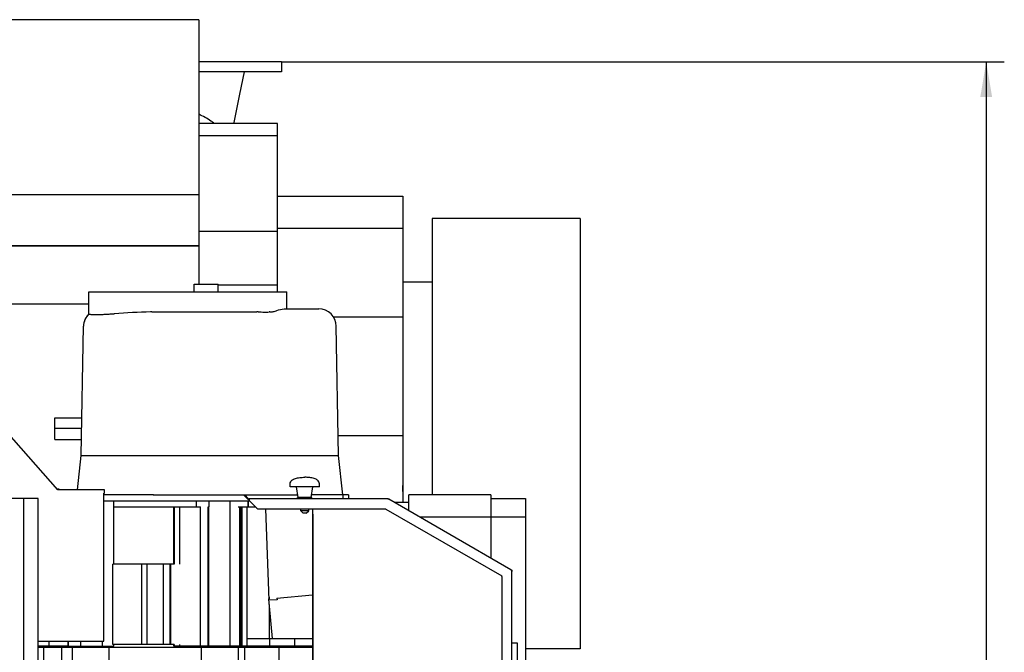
# Model space of a CAD drawing. Header units: millimetres. Extents: x 0 to 1189, y 0 to 841.
# Tile 41 of 103: x 383 to 481, y 680 to 743. Entities that reach past the tile are written whole.
import ezdxf
from ezdxf.enums import TextEntityAlignment as Align

# ---------------------------------------------------------------- set-up
doc = ezdxf.new("R2010")
doc.units = ezdxf.units.MM
doc.header["$LTSCALE"] = 65.395
doc.layers.get('0').update_dxf_attribs({"linetype": 'CONTINUOUS'})
for name, color, linetype in [('1007_720800_25_ABL897', 7, 'CONTINUOUS'), ('1007_720800_25_P03_PBL952', 7, 'CONTINUOUS'), ('1007_720800_25_P04_PBL898', 7, 'CONTINUOUS'), ('1907_210700_40_SIMPLE1_T2_X_PBL893', 7, 'CONTINUOUS'), ('1907_210700_40_SIMPLE1_X_ABL892', 7, 'CONTINUOUS'), ('1907_211000_02_SIMPLE1_T1_X_PBL888', 7, 'CONTINUOUS'), ('1907_211000_02_SIMPLE1_X_ABL887', 7, 'CONTINUOUS'), ('1937_111000_09_SIMPLE1_D_ABL790', 7, 'CONTINUOUS'), ('1937_111000_09_SIMPLE1_T2_D_PBL880', 7, 'CONTINUOUS'), ('32007_060000_TLKGS_KGS_V_ABL796', 7, 'CONTINUOUS'), ('32007_061000_TLKGS_KGS_V_ABL797', 7, 'CONTINUOUS'), ('32007_062000_TLKGS_KGS_TL_V_ABL824', 7, 'CONTINUOUS'), ('32007_116500_01_SIMPLE1_T1_X_PBL890', 7, 'CONTINUOUS'), ('32007_116500_01_SIMPLE1_T2_X_PBL895', 7, 'CONTINUOUS'), ('32007_116500_01_SIMPLE1_T2_X_PBL896', 7, 'CONTINUOUS'), ('32007_116500_01_SIMPLE1_T3_X_PBL891', 7, 'CONTINUOUS'), ('32007_116500_01_SIMPLE1_X#AF3_ABL889', 7, 'CONTINUOUS'), ('32007_725700_01_SIMPLE1_T1_X_PBL906', 7, 'CONTINUOUS'), ('32007_725700_01_SIMPLE1_X_ABL905', 7, 'CONTINUOUS'), ('32067_000000_TLKGS_MARKETING_ABL783', 7, 'CONTINUOUS'), ('32067_030000_TLKGS_V_ABL784', 7, 'CONTINUOUS'), ('32067_100000_TLKGS_V_ABL785', 7, 'CONTINUOUS'), ('32067_171000_01_SIMPLE1_T1_X_PBL877', 7, 'CONTINUOUS'), ('32067_171000_01_SIMPLE1_T2_X_PBL894', 7, 'CONTINUOUS'), ('32067_171000_01_SIMPLE1_T3_X_PBL908', 7, 'CONTINUOUS'), ('32067_171000_01_SIMPLE1_T4_X_PBL881', 7, 'CONTINUOUS'), ('32067_171000_01_SIMPLE1_X_ABL876', 7, 'CONTINUOUS'), ('32067_200000_TLKGS_V_ABL886', 7, 'CONTINUOUS'), ('32067_700000_TLKGS_V_ABL802', 7, 'CONTINUOUS'), ('32067_727000_01_SIMPLE1_T1_X_PBL804', 7, 'CONTINUOUS'), ('32067_727000_01_SIMPLE1_X_ABL803', 7, 'CONTINUOUS'), ('34007_452000_01_SIMPLE1_T1_X_PBL901', 7, 'CONTINUOUS'), ('34007_452000_01_SIMPLE1_X_ABL900', 7, 'CONTINUOUS'), ('DIN86044-600_PBL907', 7, 'CONTINUOUS'), ('right_11_VBL782', 7, 'CONTINUOUS')]:
    doc.layers.add(name, color=color, linetype=linetype)
doc.styles.get("Standard").update_dxf_attribs({"font": 'txt', "width": 0.6})
doc.dimstyles.new('DIMSTYLE_2', dxfattribs={"dimtxt": 3.5, "dimasz": 3.5, "dimexe": 1.8, "dimexo": 0, "dimgap": 0.875, "dimtad": 1, "dimdec": 0, "dimlfac": 20, "dimdsep": 46, "dimtxsty": 'Standard', "dimblk": '_FILLED', "dimblk1": '_FILLED', "dimblk2": '_FILLED', "dimcen": 0.09, "dimadec": 0, "dimazin": 0, "dimtp": 2, "dimtm": 2, "dimtfac": 1, "dimtdec": 0, "dimtofl": 0, "dimtmove": 0, "dimatfit": 3, "dimldrblk": '_FILLED', "dimfxl": 1, "dimtolj": 1, "dimarcsym": 0})

# ---------------------------------------------------------------- blocks, each defined once
blk = doc.blocks.new('_FILLED')
at = {"color": 0, "linetype": 'ByBlock'}
blk.add_solid([(0, 0), (-1, 0.167), (-1, -0.167)], dxfattribs=at)
blk = doc.blocks.new('*D29')
at = {"color": 2, "linetype": 'Continuous'}
for p, q in [((409.042, 738.342), (480.898, 738.342)), ((479.098, 738.342), (479.098, 634.371)), ((479.098, 530.4), (479.098, 634.371)), ((428.507, 530.4), (480.898, 530.4))]:
    blk.add_line(p, q, dxfattribs=at)
at = {"color": 2, "linetype": 'Continuous', "xscale": 3.5, "yscale": 3.5, "zscale": 3.5}
for p, rotation in [((479.098, 738.342), 90), ((479.098, 530.4), 270)]:
    blk.add_blockref('_FILLED', p, dxfattribs=dict(at, rotation=rotation))
at = {"color": 2, "linetype": 'Continuous', "width": 0.619048}
blk.add_text('4159', height=3.5, rotation=90, dxfattribs=at).set_placement((478.223, 634.371), align=Align.CENTER)
blk = doc.blocks.new('1937_111000_09_SIMPLE1_T2_D_PBL880', base_point=(393.61, 673.425))
at = {"layer": '1937_111000_09_SIMPLE1_T2_D_PBL880', "color": 7, "linetype": 'Continuous'}
for p, q in [((375.107, 666.75), (375.107, 680.1)), ((375.107, 680.1), (378.654, 680.1)), ((384.854, 680.1), (412.112, 680.1)), ((385.434, 672.5), (385.434, 680.1)), ((387.213, 666.75), (387.213, 680.1)), ((388.257, 666.75), (388.257, 680.1)), ((391.93, 667.75), (391.93, 680.1)), ((401.085, 667.75), (401.085, 680.1)), ((404.757, 666.75), (404.757, 680.1)), ((405.405, 672.5), (405.405, 680.1)), ((408.808, 672.5), (408.808, 680.1)), ((383.087, 666.75), (383.087, 672.5)), ((385.873, 672.5), (383.087, 672.5)), ((385.873, 672.5), (385.873, 666.75)), ((395.015, 672.5), (398, 672.5)), ((405.405, 672.5), (409.121, 672.5)), ((407.637, 666.75), (407.637, 672.5))]:
    blk.add_line(p, q, dxfattribs=at)
blk = doc.blocks.new('1937_111000_09_SIMPLE1_D_ABL790', base_point=(396.507, 626.3))
at = {"layer": '1937_111000_09_SIMPLE1_T2_D_PBL880'}
blk.add_blockref('1937_111000_09_SIMPLE1_T2_D_PBL880', (393.61, 673.425), dxfattribs=at)
blk = doc.blocks.new('32067_171000_01_SIMPLE1_T1_X_PBL877', base_point=(418.9, 680.994))
at = {"layer": '32067_171000_01_SIMPLE1_T1_X_PBL877', "color": 7, "linetype": 'Continuous'}
for p, q in [((405.395, 695.239), (405.342, 695.186)), ((405.342, 695.186), (405.694, 694.834)), ((405.747, 694.887), (405.395, 695.239)), ((419.606, 694.85), (405.836, 694.85)), ((405.836, 694.775), (405.836, 694.692)), ((405.836, 694.692), (406.59, 693.938)), ((431.857, 687.808), (419.706, 694.823)), ((406.802, 693.85), (419.379, 693.85)), ((419.404, 693.843), (430.932, 687.187)), ((430.957, 687.144), (430.957, 667.25)), ((431.957, 666.95), (431.957, 687.635)), ((431.957, 680.535), (432.457, 680.535)), ((432.457, 680.535), (432.457, 674.017)), ((431.957, 674.017), (432.457, 674.017)), ((430.532, 667.75), (430.457, 667.75)), ((430.457, 667.75), (430.457, 666.95)), ((430.532, 666.95), (430.532, 667.75)), ((431.757, 666.825), (430.657, 666.825)), ((431.257, 666.95), (431.882, 666.95))]:
    blk.add_line(p, q, dxfattribs=at)
for centre, radius, start, end in [((405.836, 694.975), 0.2, 225, 270), ((405.836, 694.975), 0.125, 225, 270), ((419.606, 694.65), 0.2, 60, 90), ((406.802, 694.15), 0.3, 225, 270), ((419.379, 693.8), 0.05, 60, 90), ((430.907, 687.144), 0.05, 0, 60), ((431.757, 687.635), 0.2, 0, 60), ((430.657, 666.95), 0.2, 180, 216.9683), ((430.657, 666.95), 0.125, 180, 270), ((430.657, 666.95), 0.2, 238.3991, 270), ((431.257, 667.25), 0.3, 180, 270), ((431.757, 666.95), 0.2, 270, 360), ((431.757, 666.95), 0.125, 270, 360)]:
    blk.add_arc(centre, radius, start, end, dxfattribs=at)
blk = doc.blocks.new('32067_171000_01_SIMPLE1_T4_X_PBL881', base_point=(411.357, 695.212))
at = {"layer": '32067_171000_01_SIMPLE1_T4_X_PBL881', "color": 7, "linetype": 'Continuous'}
for p, q in [((409.895, 696.05), (409.906, 696.337)), ((412.82, 696.05), (409.895, 696.05)), ((410.707, 695), (410.545, 696.05)), ((412.007, 695), (412.17, 696.05)), ((412.82, 696.05), (412.809, 696.337)), ((410.632, 694.85), (410.65, 695)), ((412.065, 695), (410.65, 695)), ((412.082, 694.85), (412.065, 695)), ((410.957, 693.675), (410.957, 693.85)), ((411.757, 693.675), (410.957, 693.675)), ((411.207, 693.425), (410.957, 693.675)), ((411.507, 693.425), (411.207, 693.425)), ((411.507, 693.425), (411.757, 693.675)), ((411.757, 693.675), (411.757, 693.85))]:
    blk.add_line(p, q, dxfattribs=at)
for points in [[(409.906, 696.337), (409.909, 696.411), (409.942, 696.55), (410.071, 696.71), (410.235, 696.817), (410.497, 696.92), (410.876, 696.986), (411.191, 697), (411.357, 697)], [(412.809, 696.337), (412.806, 696.411), (412.773, 696.55), (412.644, 696.71), (412.479, 696.817), (412.218, 696.92), (411.838, 696.986), (411.524, 697), (411.357, 697)]]:
    blk.add_open_spline(points, degree=3, knots=[0, 0, 0, 0, 0.126668, 0.235274, 0.344342, 0.460019, 0.715186, 1, 1, 1, 1], dxfattribs=at)
blk = doc.blocks.new('32067_171000_01_SIMPLE1_T2_X_PBL894', base_point=(421.862, 680.3))
at = {"layer": '32067_171000_01_SIMPLE1_T2_X_PBL894', "color": 7, "linetype": 'Continuous'}
for p, q in [((412.112, 693.85), (412.112, 666.75)), ((412.187, 693.338), (412.112, 693.338)), ((412.187, 666.984), (412.187, 693.338)), ((423.852, 669.409), (423.852, 667.334)), ((426.852, 666.75), (426.852, 669.409)), ((412.112, 666.984), (412.187, 666.984)), ((423.132, 666.825), (413.17, 666.825)), ((413.17, 666.75), (413.17, 666.825)), ((413.673, 666.75), (413.673, 666.825)), ((420.055, 666.75), (420.055, 666.825)), ((423.132, 666.75), (423.132, 666.825)), ((423.652, 666.987), (423.241, 666.75)), ((430.552, 666.825), (426.852, 666.825)), ((427.352, 666.75), (427.352, 666.825)), ((430.052, 666.75), (430.052, 666.825)), ((430.552, 666.75), (430.552, 666.825)), ((431.612, 666.825), (431.612, 666.95))]:
    blk.add_line(p, q, dxfattribs=at)
for centre, radius, start, end in [((425.352, 669.409), 1.5, 0, 180), ((423.452, 667.334), 0.4, 300, 360)]:
    blk.add_arc(centre, radius, start, end, dxfattribs=at)
blk = doc.blocks.new('32067_171000_01_SIMPLE1_T3_X_PBL908', base_point=(425.782, 691.242))
at = {"layer": '32067_171000_01_SIMPLE1_T3_X_PBL908', "color": 7, "linetype": 'Continuous'}
for p, q in [((419.606, 694.85), (419.66, 694.85)), ((419.66, 694.85), (419.706, 694.823)), ((431.857, 687.808), (431.957, 687.75)), ((431.957, 687.75), (431.957, 687.635))]:
    blk.add_line(p, q, dxfattribs=at)
blk = doc.blocks.new('32067_171000_01_SIMPLE1_X_ABL876', base_point=(418.9, 681.875))
at = {"layer": '32067_171000_01_SIMPLE1_T1_X_PBL877'}
blk.add_blockref('32067_171000_01_SIMPLE1_T1_X_PBL877', (418.9, 680.994), dxfattribs=at)
at = {"layer": '32067_171000_01_SIMPLE1_T2_X_PBL894'}
blk.add_blockref('32067_171000_01_SIMPLE1_T2_X_PBL894', (421.862, 680.3), dxfattribs=at)
at = {"layer": '32067_171000_01_SIMPLE1_T3_X_PBL908'}
blk.add_blockref('32067_171000_01_SIMPLE1_T3_X_PBL908', (425.782, 691.242), dxfattribs=at)
at = {"layer": '32067_171000_01_SIMPLE1_T4_X_PBL881'}
blk.add_blockref('32067_171000_01_SIMPLE1_T4_X_PBL881', (411.357, 695.212), dxfattribs=at)
blk = doc.blocks.new('32007_116500_01_SIMPLE1_T1_X_PBL890', base_point=(387.847, 701.325))
at = {"layer": '32007_116500_01_SIMPLE1_T1_X_PBL890', "color": 7, "linetype": 'Continuous'}
for p, q in [((386.507, 700.75), (386.507, 701.9)), ((386.507, 701.9), (389.187, 701.9)), ((386.507, 700.75), (389.167, 700.75))]:
    blk.add_line(p, q, dxfattribs=at)
blk = doc.blocks.new('32007_116500_01_SIMPLE1_T3_X_PBL891', base_point=(387.856, 702.4))
at = {"layer": '32007_116500_01_SIMPLE1_T3_X_PBL891', "color": 7, "linetype": 'Continuous'}
for p, q in [((386.507, 701.9), (386.507, 702.9)), ((386.507, 702.9), (389.205, 702.9)), ((386.507, 701.9), (389.187, 701.9))]:
    blk.add_line(p, q, dxfattribs=at)
blk = doc.blocks.new('32007_116500_01_SIMPLE1_T2_X_PBL895', base_point=(393.007, 667.25))
at = {"layer": '32007_116500_01_SIMPLE1_T2_X_PBL895', "color": 7, "linetype": 'Continuous'}
for p, q in [((389.807, 667.75), (389.807, 666.75)), ((389.807, 667.75), (396.207, 667.75)), ((396.207, 667.75), (396.207, 666.75))]:
    blk.add_line(p, q, dxfattribs=at)
blk = doc.blocks.new('32007_116500_01_SIMPLE1_T2_X_PBL896', base_point=(400.007, 667.25))
at = {"layer": '32007_116500_01_SIMPLE1_T2_X_PBL896', "color": 7, "linetype": 'Continuous'}
for p, q in [((396.807, 667.75), (396.807, 666.75)), ((396.807, 667.75), (403.207, 667.75)), ((403.207, 667.75), (403.207, 666.75))]:
    blk.add_line(p, q, dxfattribs=at)
blk = doc.blocks.new('32007_116500_01_SIMPLE1_X#AF3_ABL889', base_point=(394.857, 684.825))
at = {"layer": '32007_116500_01_SIMPLE1_T1_X_PBL890'}
blk.add_blockref('32007_116500_01_SIMPLE1_T1_X_PBL890', (387.847, 701.325), dxfattribs=at)
at = {"layer": '32007_116500_01_SIMPLE1_T2_X_PBL895'}
blk.add_blockref('32007_116500_01_SIMPLE1_T2_X_PBL895', (393.007, 667.25), dxfattribs=at)
at = {"layer": '32007_116500_01_SIMPLE1_T2_X_PBL896'}
blk.add_blockref('32007_116500_01_SIMPLE1_T2_X_PBL896', (400.007, 667.25), dxfattribs=at)
at = {"layer": '32007_116500_01_SIMPLE1_T3_X_PBL891'}
blk.add_blockref('32007_116500_01_SIMPLE1_T3_X_PBL891', (387.856, 702.4), dxfattribs=at)
blk = doc.blocks.new('32067_100000_TLKGS_V_ABL785', base_point=(396.507, 616.65))
at = {"layer": '1937_111000_09_SIMPLE1_D_ABL790'}
blk.add_blockref('1937_111000_09_SIMPLE1_D_ABL790', (396.507, 626.3), dxfattribs=at)
at = {"layer": '32007_116500_01_SIMPLE1_X#AF3_ABL889'}
blk.add_blockref('32007_116500_01_SIMPLE1_X#AF3_ABL889', (394.857, 684.825), dxfattribs=at)
at = {"layer": '32067_171000_01_SIMPLE1_X_ABL876'}
blk.add_blockref('32067_171000_01_SIMPLE1_X_ABL876', (418.9, 681.875), dxfattribs=at)
blk = doc.blocks.new('32067_727000_01_SIMPLE1_T1_X_PBL804', base_point=(381.185, 709.573))
at = {"layer": '32067_727000_01_SIMPLE1_T1_X_PBL804', "color": 7, "linetype": 'Continuous'}
for p, q in [((364.767, 742.525), (364.767, 727.8)), ((400.822, 742.525), (364.767, 742.525)), ((400.822, 742.525), (400.822, 716.199)), ((408.647, 732.203), (400.822, 732.203)), ((408.647, 715.449), (408.647, 732.203)), ((408.647, 730.974), (400.822, 730.974)), ((352.267, 727.8), (352.267, 720.014)), ((352.267, 727.8), (364.767, 727.8)), ((400.822, 725.089), (352.267, 725.089)), ((408.647, 724.951), (421.097, 724.951)), ((421.097, 724.951), (421.097, 694.5)), ((408.647, 721.463), (400.822, 721.463)), ((408.647, 721.785), (421.097, 721.785)), ((352.265, 720.014), (352.265, 678.95)), ((352.265, 720.014), (400.822, 720.014)), ((400.822, 720.017), (352.267, 720.017)), ((341.272, 700.355), (341.272, 718.355)), ((352.265, 718.355), (341.272, 718.355)), ((408.647, 716.109), (402.757, 716.109)), ((381.957, 701.239), (381.957, 714.239)), ((381.957, 714.239), (389.905, 714.239)), ((414.199, 712.97), (421.097, 712.97)), ((381.957, 702.551), (352.265, 702.551)), ((359.038, 702.551), (353.113, 696.626)), ((380.329, 680.196), (380.329, 702.551)), ((380.957, 702.37), (380.329, 702.37)), ((380.958, 702.368), (380.329, 702.368)), ((380.959, 702.368), (380.957, 702.37)), ((386.799, 695.765), (380.958, 702.368)), ((414.689, 701.16), (421.097, 701.16)), ((352.265, 700.355), (341.272, 700.355)), ((353.113, 696.626), (353.113, 684.105)), ((386.724, 695.85), (386.904, 695.85)), ((391.443, 695.765), (386.799, 695.765)), ((386.904, 695.85), (386.904, 695.765)), ((391.382, 680.7), (391.382, 695.435)), ((391.382, 695.435), (391.443, 695.435)), ((391.443, 695.435), (391.443, 695.765)), ((384.854, 694.896), (380.329, 694.896)), ((383.429, 676.621), (383.429, 694.896)), ((384.854, 676.621), (384.854, 694.896)), ((353.113, 684.105), (358.562, 677.611)), ((350.368, 680.4), (350.368, 683.095)), ((352.265, 683.095), (350.368, 683.095)), ((350.368, 680.4), (356.222, 680.4)), ((384.854, 680.7), (391.382, 680.7)), ((359.075, 678.897), (360.624, 680.196)), ((360.624, 680.196), (380.329, 680.196)), ((378.654, 676.621), (378.654, 680.196)), ((408.647, 680.2), (408.647, 680.1)), ((357.438, 678.95), (352.265, 678.95)), ((358.562, 677.611), (359.496, 678.395)), ((359.496, 678.395), (359.075, 678.897)), ((366.746, 679.1), (366.746, 678.846)), ((368.257, 678.846), (366.746, 678.846)), ((384.854, 676.621), (378.654, 676.621))]:
    blk.add_line(p, q, dxfattribs=at)
blk = doc.blocks.new('32067_727000_01_SIMPLE1_X_ABL803', base_point=(381.185, 709.573))
at = {"layer": '32067_727000_01_SIMPLE1_T1_X_PBL804'}
blk.add_blockref('32067_727000_01_SIMPLE1_T1_X_PBL804', (381.185, 709.573), dxfattribs=at)
blk = doc.blocks.new('32067_700000_TLKGS_V_ABL802', base_point=(381.185, 709.573))
at = {"layer": '32067_727000_01_SIMPLE1_X_ABL803'}
blk.add_blockref('32067_727000_01_SIMPLE1_X_ABL803', (381.185, 709.573), dxfattribs=at)
blk = doc.blocks.new('1907_211000_02_SIMPLE1_T1_X_PBL888', base_point=(398.483, 687.375))
at = {"layer": '1907_211000_02_SIMPLE1_T1_X_PBL888', "color": 7, "linetype": 'Continuous'}
for p, q in [((391.382, 694.65), (405.878, 694.65)), ((392.367, 688.35), (392.367, 694.65)), ((392.367, 694.05), (400.979, 694.05)), ((398.332, 688.35), (398.332, 694.05)), ((398.367, 694.05), (398.367, 688.35)), ((398.908, 694.05), (398.908, 688.35)), ((400.607, 694.05), (400.607, 694.65)), ((400.979, 680.35), (400.979, 694.05)), ((401.744, 680.2), (401.744, 694.05)), ((401.744, 694.05), (401.807, 694.05)), ((401.807, 694.65), (401.807, 694.05)), ((401.807, 680.2), (401.807, 694.05)), ((403.907, 694.65), (403.907, 680.2)), ((404.744, 694.05), (406.478, 694.05)), ((404.888, 680.2), (404.888, 694.05)), ((405.025, 680.2), (405.025, 694.05)), ((405.15, 680.2), (405.15, 694.05)), ((405.585, 694.05), (405.585, 680.2)), ((405.684, 694.65), (405.684, 694.05)), ((405.716, 694.65), (405.716, 694.05)), ((407.816, 684.778), (407.476, 693.85)), ((392.282, 680.35), (392.282, 688.35)), ((398.367, 688.35), (392.282, 688.35)), ((395.156, 680.35), (395.156, 688.35)), ((395.707, 680.35), (395.707, 688.35)), ((397.307, 680.35), (397.307, 688.35)), ((397.968, 680.35), (397.968, 688.35)), ((398.043, 680.35), (398.043, 688.35)), ((398.908, 688.35), (398.896, 688.35)), ((408.593, 684.965), (412.112, 685.298)), ((407.74, 684.884), (407.812, 684.891)), ((407.74, 684.884), (407.806, 684.188)), ((407.742, 684.884), (408.114, 680.95)), ((407.806, 685.064), (407.806, 684.89)), ((407.806, 684.189), (407.806, 680.95)), ((408.599, 684.807), (407.816, 684.778)), ((408.593, 684.965), (408.599, 684.807)), ((407.806, 684.166), (408.11, 680.95)), ((385.911, 680.7), (385.911, 680.2)), ((387.849, 680.2), (387.849, 680.7)), ((387.867, 680.2), (387.867, 680.7)), ((389.067, 680.7), (389.067, 680.2)), ((391.207, 680.7), (391.207, 680.2)), ((398.367, 680.35), (392.282, 680.35)), ((392.367, 680.2), (392.367, 680.35)), ((398.332, 680.2), (398.332, 680.35)), ((398.367, 680.35), (398.367, 680.2)), ((398.908, 680.35), (398.896, 680.35)), ((398.908, 680.35), (398.908, 680.2)), ((400.979, 680.2), (400.979, 680.35)), ((405.585, 680.95), (412.112, 680.95)), ((407.901, 680.2), (407.901, 680.95)), ((410.357, 680.2), (410.357, 680.95)), ((387.849, 680.2), (384.854, 680.2)), ((385.029, 680.2), (385.029, 680.1)), ((387.867, 680.2), (392.367, 680.2)), ((412.112, 680.2), (398.332, 680.2)), ((407.806, 680.2), (407.806, 680.1))]:
    blk.add_line(p, q, dxfattribs=at)
blk = doc.blocks.new('1907_211000_02_SIMPLE1_X_ABL887', base_point=(398.483, 687.375))
at = {"layer": '1907_211000_02_SIMPLE1_T1_X_PBL888'}
blk.add_blockref('1907_211000_02_SIMPLE1_T1_X_PBL888', (398.483, 687.375), dxfattribs=at)
blk = doc.blocks.new('1907_210700_40_SIMPLE1_T2_X_PBL893', base_point=(402.235, 705.525))
at = {"layer": '1907_210700_40_SIMPLE1_T2_X_PBL893', "color": 7, "linetype": 'Continuous'}
for p, q in [((400.357, 715.449), (400.357, 716.199)), ((400.357, 716.199), (402.757, 716.199)), ((402.757, 715.449), (402.757, 716.199)), ((389.905, 713.259), (389.905, 715.449)), ((389.905, 715.449), (409.56, 715.449)), ((409.56, 713.749), (409.56, 715.449)), ((409.299, 713.749), (412.743, 713.749)), ((396.307, 713.465), (396.339, 713.465)), ((396.339, 713.465), (406.595, 713.465)), ((389.14, 699.153), (389.363, 712.029)), ((389.14, 699.153), (389.362, 712.029)), ((389.362, 712.029), (389.363, 712.029)), ((414.725, 699.153), (414.492, 712.031)), ((414.492, 712.031), (414.493, 712.031)), ((414.725, 699.153), (414.493, 712.031)), ((388.763, 695.765), (389.14, 699.153)), ((389.14, 699.153), (414.725, 699.153)), ((415.157, 695.262), (414.725, 699.153)), ((395.836, 695.263), (391.382, 695.263)), ((396.305, 695.262), (395.836, 695.263)), ((396.304, 695.262), (410.667, 695.262)), ((415.707, 695.262), (412.048, 695.262)), ((415.157, 695.262), (415.157, 694.85)), ((415.707, 695.262), (415.707, 694.85))]:
    blk.add_line(p, q, dxfattribs=at)
for centre, radius, start, end in [((412.742, 711.999), 1.75, 1.03823, 90), ((412.743, 711.999), 1.75, 1.03414, 90), ((391.112, 711.999), 1.75, 133.57484, 179.012), ((391.112, 711.999), 1.75, 133.61273, 179.00818), ((391.113, 711.999), 1.751, 158.21253, 163.07289), ((391.113, 711.999), 1.751, 153.82883, 158.21062), ((391.113, 711.999), 1.751, 148.96097, 153.82694), ((391.113, 711.999), 1.751, 144.58382, 148.95898), ((391.113, 711.999), 1.751, 139.7068, 144.5821), ((391.113, 711.998), 1.751, 133.79821, 139.70358), ((391.111, 712), 1.748, 133.61281, 133.79639), ((392.627, 710.163), 3.118, 93.54488, 94.23669), ((404.309, 519.612), 194.026, 92.44398, 93.50897), ((396.16, 710.583), 2.882, 89.87708, 92.47798), ((396.19, 724.291), 10.827, 269.8749, 270.62056), ((406.595, 711.308), 2.157, 86.64466, 90.00253), ((407.841, 712.917), 0.529, 86.46261, 94.09248), ((391.114, 711.999), 1.751, 172.32409, 179.00584), ((391.113, 711.999), 1.751, 167.46197, 172.32001), ((391.113, 711.999), 1.751, 163.07484, 167.46019)]:
    blk.add_arc(centre, radius, start, end, dxfattribs=at)
for points, knots in [([(407.874, 713.445), (407.994, 713.437), (408.24, 713.464), (408.699, 713.622), (409.055, 713.749), (409.299, 713.749)], [0, 0, 0, 0, 0.24607, 0.499773, 1, 1, 1, 1]), ([(389.905, 713.259), (389.905, 713.252), (389.922, 713.236), (389.984, 713.216), (390.119, 713.197), (390.342, 713.186), (390.645, 713.183), (391.015, 713.192), (391.441, 713.21), (391.908, 713.237), (392.231, 713.26), (392.397, 713.272)], [0, 0, 0, 0, 0.008177, 0.023353, 0.079363, 0.169541, 0.291319, 0.440707, 0.612632, 0.801208, 1, 1, 1, 1]), ([(406.721, 713.462), (406.929, 713.449), (407.29, 713.435), (407.651, 713.434), (407.803, 713.445)], [0, 0, 0, 0, 0.577343, 1, 1, 1, 1])]:
    blk.add_open_spline(points, degree=3, knots=knots, dxfattribs=at)
blk = doc.blocks.new('1907_210700_40_SIMPLE1_X_ABL892', base_point=(402.235, 705.525))
at = {"layer": '1907_210700_40_SIMPLE1_T2_X_PBL893'}
blk.add_blockref('1907_210700_40_SIMPLE1_T2_X_PBL893', (402.235, 705.525), dxfattribs=at)
blk = doc.blocks.new('32067_200000_TLKGS_V_ABL886', base_point=(400.281, 698.15))
at = {"layer": '1907_210700_40_SIMPLE1_X_ABL892'}
blk.add_blockref('1907_210700_40_SIMPLE1_X_ABL892', (402.235, 705.525), dxfattribs=at)
at = {"layer": '1907_211000_02_SIMPLE1_X_ABL887'}
blk.add_blockref('1907_211000_02_SIMPLE1_X_ABL887', (398.483, 687.375), dxfattribs=at)
blk = doc.blocks.new('32067_030000_TLKGS_V_ABL784', base_point=(395.64, 636.462))
at = {"layer": '32067_100000_TLKGS_V_ABL785'}
blk.add_blockref('32067_100000_TLKGS_V_ABL785', (396.507, 616.65), dxfattribs=at)
at = {"layer": '32067_200000_TLKGS_V_ABL886'}
blk.add_blockref('32067_200000_TLKGS_V_ABL886', (400.281, 698.15), dxfattribs=at)
at = {"layer": '32067_700000_TLKGS_V_ABL802'}
blk.add_blockref('32067_700000_TLKGS_V_ABL802', (381.185, 709.573), dxfattribs=at)
blk = doc.blocks.new('34007_452000_01_SIMPLE1_T1_X_PBL901', base_point=(426.787, 681.025))
at = {"layer": '34007_452000_01_SIMPLE1_T1_X_PBL901', "color": 7, "linetype": 'Continuous'}
for p, q in [((421.707, 693.668), (421.707, 695.25)), ((429.857, 695.25), (421.707, 695.25)), ((429.857, 695.25), (429.857, 688.962)), ((421.707, 694.5), (420.266, 694.5)), ((429.857, 694.9), (433.307, 694.9)), ((433.307, 694.9), (433.307, 666.8)), ((422.778, 693.05), (433.307, 693.05)), ((425.677, 670.75), (425.677, 670.869)), ((431.89, 666.8), (433.307, 666.8))]:
    blk.add_line(p, q, dxfattribs=at)
blk = doc.blocks.new('34007_452000_01_SIMPLE1_X_ABL900', base_point=(426.787, 681.025))
at = {"layer": '34007_452000_01_SIMPLE1_T1_X_PBL901'}
blk.add_blockref('34007_452000_01_SIMPLE1_T1_X_PBL901', (426.787, 681.025), dxfattribs=at)
blk = doc.blocks.new('32007_061000_TLKGS_KGS_V_ABL797', base_point=(395.712, 644.114))
at = {"layer": '34007_452000_01_SIMPLE1_X_ABL900'}
blk.add_blockref('34007_452000_01_SIMPLE1_X_ABL900', (426.787, 681.025), dxfattribs=at)
blk = doc.blocks.new('32007_725700_01_SIMPLE1_T1_X_PBL906', base_point=(429.91, 701.335))
at = {"layer": '32007_725700_01_SIMPLE1_T1_X_PBL906', "color": 7, "linetype": 'Continuous'}
for p, q in [((424.022, 722.75), (424.022, 695.25)), ((438.722, 722.75), (424.022, 722.75)), ((438.722, 722.75), (438.722, 679.92)), ((424.022, 716.42), (421.097, 716.42)), ((424.022, 716.42), (421.097, 716.42)), ((421.131, 694.946), (421.097, 696.177)), ((421.143, 694.5), (421.131, 694.946)), ((438.722, 679.92), (433.307, 679.92))]:
    blk.add_line(p, q, dxfattribs=at)
blk = doc.blocks.new('32007_725700_01_SIMPLE1_X_ABL905', base_point=(429.91, 701.335))
at = {"layer": '32007_725700_01_SIMPLE1_T1_X_PBL906'}
blk.add_blockref('32007_725700_01_SIMPLE1_T1_X_PBL906', (429.91, 701.335), dxfattribs=at)
blk = doc.blocks.new('32007_062000_TLKGS_KGS_TL_V_ABL824', base_point=(389.79, 677.865))
at = {"layer": '32007_725700_01_SIMPLE1_X_ABL905'}
blk.add_blockref('32007_725700_01_SIMPLE1_X_ABL905', (429.91, 701.335), dxfattribs=at)
blk = doc.blocks.new('32007_060000_TLKGS_KGS_V_ABL796', base_point=(395.199, 657.864))
at = {"layer": '32007_061000_TLKGS_KGS_V_ABL797'}
blk.add_blockref('32007_061000_TLKGS_KGS_V_ABL797', (395.712, 644.114), dxfattribs=at)
at = {"layer": '32007_062000_TLKGS_KGS_TL_V_ABL824'}
blk.add_blockref('32007_062000_TLKGS_KGS_TL_V_ABL824', (389.79, 677.865), dxfattribs=at)
blk = doc.blocks.new('32067_000000_TLKGS_MARKETING_ABL783', base_point=(395.432, 636.462))
at = {"layer": '32007_060000_TLKGS_KGS_V_ABL796'}
blk.add_blockref('32007_060000_TLKGS_KGS_V_ABL796', (395.199, 657.864), dxfattribs=at)
at = {"layer": '32067_030000_TLKGS_V_ABL784'}
blk.add_blockref('32067_030000_TLKGS_V_ABL784', (395.64, 636.462), dxfattribs=at)
blk = doc.blocks.new('1007_720800_25_P04_PBL898', base_point=(403.101, 734.773))
at = {"layer": '1007_720800_25_P04_PBL898', "color": 7, "linetype": 'Continuous'}
blk.add_lwpolyline([(404.333, 732.203), (404.349, 732.287), (404.917, 735.119), (405.37, 737.342)], dxfattribs=at)
blk.add_open_spline([(402.365, 732.204), (402.255, 732.287), (401.769, 732.631), (401.245, 732.918), (400.832, 733.115)], degree=3, knots=[0, 0, 0, 0, 0.231079, 1, 1, 1, 1], dxfattribs=at)
blk = doc.blocks.new('DIN86044-600_PBL907', base_point=(404.932, 737.842))
at = {"layer": 'DIN86044-600_PBL907', "color": 7, "linetype": 'Continuous'}
for p, q in [((409.042, 738.342), (400.822, 738.342)), ((409.042, 738.342), (409.042, 737.342)), ((409.042, 737.342), (400.822, 737.342))]:
    blk.add_line(p, q, dxfattribs=at)
blk = doc.blocks.new('1007_720800_25_P03_PBL952', base_point=(401.598, 732.66))
at = {"layer": '1007_720800_25_P03_PBL952', "color": 7, "linetype": 'Continuous'}
blk.add_open_spline([(402.365, 732.204), (402.255, 732.287), (401.769, 732.631), (401.245, 732.918), (400.832, 733.115)], degree=3, knots=[0, 0, 0, 0, 0.231079, 1, 1, 1, 1], dxfattribs=at)
blk = doc.blocks.new('1007_720800_25_ABL897', base_point=(404.932, 735.273))
at = {"layer": '1007_720800_25_P03_PBL952'}
blk.add_blockref('1007_720800_25_P03_PBL952', (401.598, 732.66), dxfattribs=at)
at = {"layer": '1007_720800_25_P04_PBL898'}
blk.add_blockref('1007_720800_25_P04_PBL898', (403.101, 734.773), dxfattribs=at)
at = {"layer": 'DIN86044-600_PBL907'}
blk.add_blockref('DIN86044-600_PBL907', (404.932, 737.842), dxfattribs=at)
blk = doc.blocks.new('RIGHT_11_VBL782', base_point=(395.432, 636.462))
at = {"layer": '1007_720800_25_ABL897'}
blk.add_blockref('1007_720800_25_ABL897', (404.932, 735.273), dxfattribs=at)
at = {"layer": '32067_000000_TLKGS_MARKETING_ABL783'}
blk.add_blockref('32067_000000_TLKGS_MARKETING_ABL783', (395.432, 636.462), dxfattribs=at)

msp = doc.modelspace()

# ---------------------------------------------------------------- block references
at = {"layer": 'right_11_VBL782'}
msp.add_blockref('RIGHT_11_VBL782', (395.43241, 636.4625), dxfattribs=at)

# ---------------------------------------------------------------- dimensions: what is measured, and where the dimension line sits
at = {"color": 2, "linetype": 'Continuous'}
dim = msp.add_linear_dim(base=(479.09809, 738.34239), p1=(428.50741, 530.4), p2=(409.04241, 738.34239), angle=90, dimstyle='DIMSTYLE_2', dxfattribs=at)
dim.commit()
dim.dimension.update_dxf_attribs({"geometry": '*D29', "text_midpoint": (479.09809, 634.03786), "dimtype": 160})

doc.saveas('drawing.dxf')
